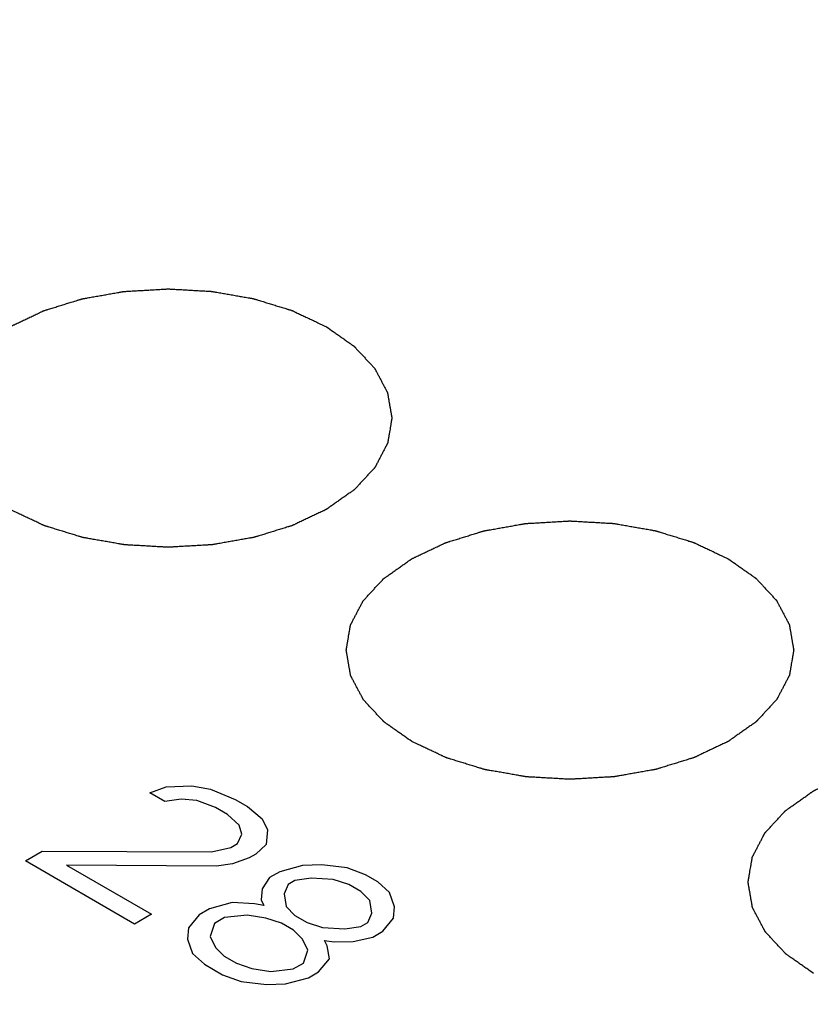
# Model space of a CAD drawing. Header units: millimetres. Extents: x 0 to 594, y 0 to 420.
# Tile 32 of 46: x 471.29 to 474.82, y 375.13 to 379.53. Entities that reach past the tile are written whole.
import ezdxf

# ---------------------------------------------------------------- set-up
doc = ezdxf.new("R2010")
doc.units = ezdxf.units.MM
doc.header["$LTSCALE"] = 32.67
doc.layers.get('0').update_dxf_attribs({"linetype": 'CONTINUOUS'})

msp = doc.modelspace()

# ---------------------------------------------------------------- linework, layer by layer
at = {"color": 40, "linetype": 'Continuous'}
for p, q in [((471.8668, 376.0787), (471.9405, 376.1056)), ((471.9405, 376.1056), (472.0549, 376.109)), ((472.0549, 376.109), (472.1392, 376.0951)), ((472.1392, 376.0951), (472.2492, 376.049)), ((471.9346, 376.0395), (471.8668, 376.0787)), ((472.0068, 376.0499), (471.9346, 376.0395)), ((472.0776, 376.0438), (472.0068, 376.0499)), ((472.2492, 376.049), (472.3034, 376.0177)), ((472.1604, 376.0134), (472.0776, 376.0438)), ((472.2146, 375.9821), (472.1604, 376.0134)), ((472.3034, 376.0177), (472.3696, 375.9621)), ((472.2673, 375.9343), (472.2146, 375.9821)), ((472.3696, 375.9621), (472.3938, 375.9134)), ((472.2779, 375.8935), (472.2673, 375.9343)), ((472.3938, 375.9134), (472.3878, 375.8474)), ((472.2598, 375.8517), (472.2779, 375.8935)), ((472.1425, 375.8153), (472.2298, 375.8344)), ((472.2298, 375.8344), (472.2598, 375.8517)), ((472.3878, 375.8474), (472.3412, 375.8048)), ((471.3116, 375.7738), (471.3869, 375.8172)), ((471.3869, 375.8172), (472.1425, 375.8153)), ((472.3111, 375.7874), (472.2373, 375.7605)), ((472.3412, 375.8048), (472.3111, 375.7874)), ((471.7996, 375.4921), (471.3116, 375.7738)), ((471.4953, 375.7546), (471.8748, 375.5355)), ((472.1651, 375.7501), (471.4953, 375.7546)), ((472.2373, 375.7605), (472.1651, 375.7501)), ((472.5504, 375.7535), (472.4481, 375.7257)), ((472.6362, 375.7561), (472.5504, 375.7535)), ((472.7491, 375.743), (472.6362, 375.7561)), ((472.8319, 375.7126), (472.7491, 375.743)), ((472.403, 375.6996), (472.3699, 375.6492)), ((472.4481, 375.7257), (472.403, 375.6996)), ((472.5881, 375.697), (472.5159, 375.6866)), ((472.6874, 375.6917), (472.5881, 375.697)), ((472.8861, 375.6813), (472.8319, 375.7126)), ((472.4858, 375.6692), (472.4677, 375.6275)), ((472.5159, 375.6866), (472.4858, 375.6692)), ((472.7567, 375.6691), (472.6874, 375.6917)), ((472.8109, 375.6378), (472.7567, 375.6691)), ((472.9389, 375.6334), (472.8861, 375.6813)), ((472.3699, 375.6492), (472.3654, 375.5997)), ((472.4677, 375.6275), (472.4768, 375.5701)), ((472.8501, 375.5978), (472.8109, 375.6378)), ((472.9615, 375.5683), (472.9389, 375.6334)), ((472.236, 375.5876), (472.1337, 375.5598)), ((472.3353, 375.5823), (472.236, 375.5876)), ((472.3775, 375.5754), (472.3353, 375.5823)), ((472.3654, 375.5997), (472.3775, 375.5754)), ((472.4768, 375.5701), (472.516, 375.5301)), ((472.8592, 375.5405), (472.8501, 375.5978)), ((472.957, 375.5187), (472.9615, 375.5683)), ((471.8748, 375.5355), (471.7996, 375.4921)), ((472.0885, 375.5337), (472.0404, 375.4747)), ((472.1337, 375.5598), (472.0885, 375.5337)), ((472.2014, 375.5207), (472.1563, 375.4946)), ((472.3023, 375.5319), (472.2014, 375.5207)), ((472.3866, 375.518), (472.3023, 375.5319)), ((472.4558, 375.4954), (472.3866, 375.518)), ((472.516, 375.5301), (472.5702, 375.4989)), ((472.8411, 375.4988), (472.8592, 375.5405)), ((472.9089, 375.4597), (472.957, 375.5187)), ((472.0404, 375.4747), (472.0359, 375.4251)), ((472.1563, 375.4946), (472.1368, 375.4364)), ((472.51, 375.4641), (472.4558, 375.4954)), ((472.5702, 375.4989), (472.6395, 375.4762)), ((472.6395, 375.4762), (472.7388, 375.471)), ((472.7388, 375.471), (472.811, 375.4814)), ((472.811, 375.4814), (472.8411, 375.4988)), ((472.1368, 375.4364), (472.1609, 375.3877)), ((472.5492, 375.4241), (472.51, 375.4641)), ((472.7765, 375.4145), (472.8638, 375.4336)), ((472.8638, 375.4336), (472.9089, 375.4597)), ((472.0359, 375.4251), (472.0586, 375.3599)), ((472.1609, 375.3877), (472.2, 375.3477)), ((472.5733, 375.3755), (472.5492, 375.4241)), ((472.6606, 375.3945), (472.6485, 375.4189)), ((472.6485, 375.4189), (472.6907, 375.4119)), ((472.6697, 375.3372), (472.6606, 375.3945)), ((472.6907, 375.4119), (472.7765, 375.4145)), ((472.0586, 375.3599), (472.1113, 375.3121)), ((472.2, 375.3477), (472.2543, 375.3164)), ((472.5538, 375.3172), (472.5733, 375.3755)), ((472.1113, 375.3121), (472.1926, 375.2652)), ((472.2543, 375.3164), (472.3235, 375.2938)), ((472.5087, 375.2912), (472.5538, 375.3172)), ((472.6216, 375.2781), (472.6697, 375.3372)), ((472.1926, 375.2652), (472.2754, 375.2348)), ((472.3235, 375.2938), (472.4078, 375.2799)), ((472.4078, 375.2799), (472.5087, 375.2912)), ((472.5764, 375.2521), (472.6216, 375.2781)), ((472.2754, 375.2348), (472.3883, 375.2217)), ((472.3883, 375.2217), (472.4741, 375.2243)), ((472.4741, 375.2243), (472.5764, 375.2521))]:
    msp.add_line(p, q, dxfattribs=at)
at = {"color": 7, "linetype": 'Continuous'}
for centre, radius, start, end in [((301.7476, 26.2451), 395.7174, 62.370452, 64.503982), ((301.5235, 26.0418), 395.7982, 62.362549, 64.503734), ((301.7086, 26.1786), 395.6158, 62.369756, 64.50397), ((292.0847, 19.4852), 397.8611, 62.354237, 63.619106)]:
    msp.add_arc(centre, radius, start, end, dxfattribs=at)
at = {"color": 40, "linetype": 'Continuous'}
for points in [[(471.2421, 377.3448), (471.2318, 377.3521), (471.2163, 377.363), (471.1957, 377.3775), (471.1802, 377.3884), (471.1673, 377.3974), (471.1569, 377.4047), (471.1492, 377.4101), (471.1415, 377.4156), (471.135, 377.4201), (471.1298, 377.4237), (471.1266, 377.426), (471.124, 377.4278), (471.1221, 377.4292), (471.1205, 377.4303), (471.1194, 377.4311), (471.1187, 377.4316), (471.1182, 377.4319), (471.1179, 377.4323), (471.1174, 377.4328), (471.1165, 377.4337), (471.1153, 377.435), (471.1139, 377.4366), (471.112, 377.4386), (471.1096, 377.4412), (471.1057, 377.4454), (471.1009, 377.4505), (471.0952, 377.4567), (471.0894, 377.4629), (471.0817, 377.4712), (471.0721, 377.4816), (471.0625, 377.4919), (471.0548, 377.5002), (471.0491, 377.5064), (471.0433, 377.5126), (471.0385, 377.5178), (471.0346, 377.5219), (471.0322, 377.5245), (471.0303, 377.5266), (471.0289, 377.5281), (471.0277, 377.5294), (471.0268, 377.5303), (471.0264, 377.5308), (471.026, 377.5312), (471.0258, 377.5316), (471.0255, 377.5322), (471.025, 377.5332), (471.0242, 377.5346), (471.0233, 377.5363), (471.0221, 377.5385), (471.0207, 377.5413), (471.0183, 377.5458), (471.0153, 377.5514), (471.0117, 377.5582), (471.0082, 377.5649), (471.0034, 377.5739), (470.9975, 377.5851), (470.9915, 377.5963), (470.9868, 377.6053), (470.9832, 377.612), (470.9796, 377.6188), (470.9767, 377.6244), (470.9743, 377.6289), (470.9728, 377.6317), (470.9716, 377.6339), (470.9707, 377.6356), (470.97, 377.637), (470.9695, 377.638), (470.9692, 377.6385), (470.9689, 377.639), (470.9689, 377.6394), (470.9688, 377.64), (470.9686, 377.641), (470.9683, 377.6425), (470.968, 377.6443), (470.9676, 377.6467), (470.9671, 377.6497), (470.9663, 377.6544), (470.9652, 377.6604), (470.964, 377.6675), (470.9628, 377.6746), (470.9611, 377.6841), (470.9591, 377.696), (470.957, 377.7079), (470.9554, 377.7174), (470.9541, 377.7246), (470.9529, 377.7317), (470.9519, 377.7376), (470.9511, 377.7424), (470.9505, 377.7454), (470.9501, 377.7477), (470.9498, 377.7495), (470.9496, 377.751), (470.9494, 377.752), (470.9493, 377.7526), (470.9492, 377.7531), (470.9493, 377.7535), (470.9494, 377.7541), (470.9496, 377.7551), (470.9498, 377.7566), (470.9501, 377.7583), (470.9505, 377.7607), (470.951, 377.7636), (470.9518, 377.7683), (470.9528, 377.7741), (470.954, 377.7811), (470.9552, 377.7881), (470.9567, 377.7975), (470.9587, 377.8092), (470.9607, 377.8208), (470.9623, 377.8302), (470.9635, 377.8372), (470.9647, 377.8442), (470.9657, 377.85), (470.9665, 377.8547), (470.967, 377.8576), (470.9674, 377.86), (470.9677, 377.8617), (470.9679, 377.8632), (470.9681, 377.8642), (470.9682, 377.8648), (470.9682, 377.8652), (470.9685, 377.8656), (470.9688, 377.8662), (470.9693, 377.8672), (470.97, 377.8686), (470.9709, 377.8703), (470.9721, 377.8725), (470.9735, 377.8753), (470.9759, 377.8798), (470.9788, 377.8854), (470.9824, 377.8922), (470.9859, 377.8989), (470.9906, 377.9079), (470.9965, 377.9192), (471.0023, 377.9304), (471.007, 377.9394), (471.0106, 377.9461), (471.0141, 377.9529), (471.017, 377.9585), (471.0194, 377.963), (471.0208, 377.9658), (471.022, 377.968), (471.0229, 377.9697), (471.0236, 377.9711), (471.0241, 377.9721), (471.0245, 377.9727), (471.0246, 377.9731), (471.025, 377.9735), (471.0255, 377.974), (471.0263, 377.9749), (471.0275, 377.9762), (471.029, 377.9778), (471.0309, 377.9798), (471.0333, 377.9824), (471.0371, 377.9866), (471.0418, 377.9917), (471.0476, 377.998), (471.0533, 378.0042), (471.0609, 378.0125), (471.0705, 378.0228), (471.08, 378.0332), (471.0877, 378.0415), (471.0934, 378.0477), (471.0991, 378.0539), (471.1039, 378.0591), (471.1077, 378.0633), (471.1101, 378.0658), (471.112, 378.0679), (471.1134, 378.0695), (471.1146, 378.0708), (471.1154, 378.0717), (471.1159, 378.0722), (471.1162, 378.0726), (471.1168, 378.0729), (471.1174, 378.0734), (471.1186, 378.0742), (471.1202, 378.0754), (471.1222, 378.0767), (471.1248, 378.0786), (471.1281, 378.0809), (471.1333, 378.0846), (471.1399, 378.0892), (471.1477, 378.0948), (471.1556, 378.1003), (471.1661, 378.1077), (471.1792, 378.117), (471.1923, 378.1262), (471.2028, 378.1336), (471.2106, 378.1391), (471.2185, 378.1447), (471.2251, 378.1493), (471.2303, 378.153), (471.2336, 378.1553), (471.2362, 378.1572), (471.2382, 378.1586), (471.2398, 378.1597), (471.2411, 378.1606), (471.242, 378.1614), (471.2433, 378.1619), (471.2448, 378.1626), (471.2468, 378.1636), (471.2492, 378.1647), (471.2523, 378.1662), (471.2562, 378.168), (471.2625, 378.171), (471.2704, 378.1747), (471.2798, 378.1792), (471.2892, 378.1837), (471.3018, 378.1896), (471.3175, 378.1971), (471.3364, 378.206), (471.3521, 378.2135), (471.3646, 378.2194), (471.3725, 378.2232), (471.3788, 378.2261), (471.3835, 378.2284), (471.3874, 378.2302), (471.3902, 378.2315), (471.3917, 378.2323), (471.3929, 378.2329), (471.3943, 378.2333), (471.396, 378.2338), (471.3992, 378.2348), (471.4037, 378.2362), (471.409, 378.2378), (471.4162, 378.2401), (471.4252, 378.2428), (471.4395, 378.2473), (471.4574, 378.2528), (471.4789, 378.2595), (471.5004, 378.2661), (471.5183, 378.2717), (471.5327, 378.2761), (471.5416, 378.2789), (471.5488, 378.2811), (471.5542, 378.2828), (471.5586, 378.2841), (471.5618, 378.2851), (471.5636, 378.2857), (471.5649, 378.2861), (471.5664, 378.2863), (471.5683, 378.2867), (471.5717, 378.2873), (471.5766, 378.2882), (471.5824, 378.2892), (471.5902, 378.2906), (471.5999, 378.2923), (471.6155, 378.295), (471.6349, 378.2984), (471.6582, 378.3026), (471.6816, 378.3067), (471.701, 378.3101), (471.7166, 378.3129), (471.7263, 378.3146), (471.7341, 378.3159), (471.7399, 378.317), (471.7447, 378.3178), (471.7481, 378.3184), (471.7501, 378.3188), (471.7515, 378.3191), (471.7531, 378.3191), (471.7551, 378.3193), (471.7588, 378.3194), (471.7639, 378.3198), (471.7701, 378.3201), (471.7783, 378.3206), (471.7886, 378.3212), (471.8051, 378.3221), (471.8257, 378.3233), (471.8504, 378.3247), (471.8751, 378.3262), (471.8957, 378.3273), (471.9121, 378.3283), (471.9224, 378.3289), (471.9307, 378.3294), (471.9369, 378.3297), (471.942, 378.33), (471.9456, 378.3302), (471.9477, 378.3303), (471.9492, 378.3305), (471.9507, 378.3303), (471.9527, 378.3302), (471.9563, 378.33), (471.9613, 378.3297), (471.9674, 378.3294), (471.9755, 378.3289), (471.9856, 378.3284), (472.0018, 378.3275), (472.022, 378.3263), (472.0463, 378.3249), (472.0706, 378.3236), (472.0908, 378.3224), (472.107, 378.3215), (472.1171, 378.3209), (472.1252, 378.3205), (472.1313, 378.3201), (472.1364, 378.3198), (472.1399, 378.3196), (472.1419, 378.3195), (472.1435, 378.3195), (472.1449, 378.3192), (472.1468, 378.3188), (472.1502, 378.3182), (472.1551, 378.3174), (472.161, 378.3164), (472.1687, 378.315), (472.1785, 378.3133), (472.194, 378.3106), (472.2135, 378.3072), (472.2369, 378.3032), (472.2602, 378.2991), (472.2797, 378.2957), (472.2952, 378.293), (472.305, 378.2913), (472.3128, 378.2899), (472.3186, 378.2889), (472.3235, 378.288), (472.3269, 378.2875), (472.3288, 378.2871), (472.3303, 378.2869), (472.3316, 378.2864), (472.3334, 378.2859), (472.3366, 378.2849), (472.341, 378.2836), (472.3464, 378.2819), (472.3536, 378.2797), (472.3626, 378.2769), (472.3769, 378.2725), (472.3949, 378.267), (472.4164, 378.2604), (472.438, 378.2538), (472.4559, 378.2483), (472.4703, 378.2439), (472.4793, 378.2411), (472.4864, 378.2389), (472.4918, 378.2373), (472.4963, 378.2359), (472.4995, 378.2349), (472.5012, 378.2344), (472.5026, 378.234), (472.5038, 378.2334), (472.5054, 378.2327), (472.5082, 378.2313), (472.5122, 378.2294), (472.517, 378.2272), (472.5234, 378.2241), (472.5314, 378.2203), (472.5442, 378.2143), (472.5602, 378.2067), (472.5795, 378.1976), (472.5987, 378.1886), (472.6243, 378.1765), (472.6435, 378.1674), (472.6563, 378.1613)], [(472.6563, 378.1613), (472.6666, 378.1541), (472.6821, 378.1432), (472.7028, 378.1287), (472.7183, 378.1178), (472.7312, 378.1087), (472.7415, 378.1015), (472.7492, 378.096), (472.757, 378.0906), (472.7634, 378.0861), (472.7686, 378.0824), (472.7718, 378.0802), (472.7744, 378.0783), (472.7763, 378.077), (472.7779, 378.0758), (472.7791, 378.0751), (472.7797, 378.0746), (472.7802, 378.0743), (472.7805, 378.0739), (472.781, 378.0734), (472.7819, 378.0724), (472.7831, 378.0712), (472.7845, 378.0696), (472.7864, 378.0675), (472.7888, 378.065), (472.7927, 378.0608), (472.7975, 378.0556), (472.8032, 378.0494), (472.809, 378.0432), (472.8167, 378.035), (472.8263, 378.0246), (472.8359, 378.0143), (472.8436, 378.006), (472.8494, 377.9998), (472.8551, 377.9936), (472.8599, 377.9884), (472.8638, 377.9843), (472.8662, 377.9817), (472.8681, 377.9796), (472.8695, 377.9781), (472.8707, 377.9768), (472.8716, 377.9759), (472.872, 377.9753), (472.8725, 377.975), (472.8726, 377.9745), (472.8729, 377.974), (472.8735, 377.973), (472.8742, 377.9716), (472.8751, 377.9699), (472.8763, 377.9677), (472.8778, 377.9649), (472.8801, 377.9604), (472.8831, 377.9548), (472.8867, 377.948), (472.8902, 377.9413), (472.895, 377.9323), (472.9009, 377.9211), (472.9069, 377.9099), (472.9116, 377.9009), (472.9152, 377.8941), (472.9188, 377.8874), (472.9218, 377.8818), (472.9241, 377.8773), (472.9256, 377.8745), (472.9268, 377.8723), (472.9277, 377.8706), (472.9284, 377.8692), (472.929, 377.8682), (472.9292, 377.8676), (472.9295, 377.8672), (472.9295, 377.8668), (472.9297, 377.8662), (472.9298, 377.8651), (472.9301, 377.8636), (472.9304, 377.8619), (472.9308, 377.8595), (472.9313, 377.8565), (472.9322, 377.8518), (472.9332, 377.8458), (472.9344, 377.8387), (472.9356, 377.8315), (472.9373, 377.822), (472.9393, 377.8101), (472.9414, 377.7983), (472.943, 377.7888), (472.9443, 377.7816), (472.9455, 377.7745), (472.9465, 377.7685), (472.9474, 377.7638), (472.9479, 377.7608), (472.9483, 377.7584), (472.9486, 377.7567), (472.9488, 377.7552), (472.949, 377.7541), (472.9491, 377.7535), (472.9493, 377.7531), (472.9491, 377.7527), (472.949, 377.7521), (472.9489, 377.751), (472.9486, 377.7496), (472.9483, 377.7478), (472.9479, 377.7455), (472.9474, 377.7426), (472.9466, 377.7379), (472.9456, 377.7321), (472.9444, 377.7251), (472.9433, 377.718), (472.9417, 377.7087), (472.9397, 377.697), (472.9377, 377.6853), (472.9361, 377.676), (472.9349, 377.669), (472.9337, 377.662), (472.9327, 377.6561), (472.932, 377.6515), (472.9315, 377.6485), (472.9311, 377.6462), (472.9308, 377.6445), (472.9305, 377.643), (472.9303, 377.642), (472.9302, 377.6414), (472.9302, 377.6409), (472.9299, 377.6405), (472.9297, 377.64), (472.9291, 377.639), (472.9284, 377.6376), (472.9275, 377.6359), (472.9263, 377.6336), (472.9249, 377.6308), (472.9225, 377.6263), (472.9196, 377.6207), (472.9161, 377.614), (472.9125, 377.6072), (472.9078, 377.5983), (472.902, 377.587), (472.8961, 377.5758), (472.8914, 377.5668), (472.8879, 377.56), (472.8843, 377.5533), (472.8814, 377.5477), (472.879, 377.5432), (472.8776, 377.5404), (472.8764, 377.5381), (472.8755, 377.5365), (472.8748, 377.535), (472.8743, 377.5341), (472.874, 377.5335), (472.8738, 377.5331), (472.8734, 377.5327), (472.8729, 377.5322), (472.8721, 377.5313), (472.8709, 377.53), (472.8695, 377.5284), (472.8676, 377.5263), (472.8652, 377.5238), (472.8613, 377.5196), (472.8566, 377.5144), (472.8509, 377.5082), (472.8451, 377.502), (472.8375, 377.4937), (472.8279, 377.4833), (472.8184, 377.473), (472.8108, 377.4647), (472.805, 377.4585), (472.7993, 377.4522), (472.7945, 377.4471), (472.7907, 377.4429), (472.7883, 377.4403), (472.7864, 377.4383), (472.785, 377.4367), (472.7838, 377.4354), (472.783, 377.4345), (472.7825, 377.434), (472.7822, 377.4336), (472.7816, 377.4332), (472.781, 377.4328), (472.7798, 377.432), (472.7782, 377.4308), (472.7762, 377.4294), (472.7736, 377.4276), (472.7703, 377.4253), (472.7651, 377.4216), (472.7585, 377.417), (472.7507, 377.4114), (472.7428, 377.4059), (472.7323, 377.3985), (472.7192, 377.3892), (472.7061, 377.38), (472.6956, 377.3726), (472.6878, 377.367), (472.6799, 377.3615), (472.6734, 377.3569), (472.6681, 377.3532), (472.6648, 377.3509), (472.6622, 377.349), (472.6602, 377.3476), (472.6586, 377.3465), (472.6573, 377.3455), (472.6564, 377.3448), (472.6551, 377.3443), (472.6536, 377.3435), (472.6516, 377.3426), (472.6493, 377.3415), (472.6461, 377.34), (472.6422, 377.3381), (472.6359, 377.3352), (472.628, 377.3314), (472.6186, 377.327), (472.6092, 377.3225), (472.5966, 377.3165), (472.5809, 377.3091), (472.5621, 377.3001), (472.5464, 377.2927), (472.5338, 377.2867), (472.5259, 377.283), (472.5196, 377.28), (472.5149, 377.2778), (472.511, 377.2759), (472.5083, 377.2746), (472.5067, 377.2739), (472.5056, 377.2733), (472.5042, 377.2729), (472.5024, 377.2723), (472.4992, 377.2714), (472.4948, 377.27), (472.4894, 377.2683), (472.4822, 377.2661), (472.4733, 377.2633), (472.4589, 377.2589), (472.441, 377.2534), (472.4195, 377.2467), (472.398, 377.24), (472.3801, 377.2345), (472.3658, 377.2301), (472.3568, 377.2273), (472.3496, 377.2251), (472.3443, 377.2234), (472.3398, 377.222), (472.3366, 377.221), (472.3348, 377.2205), (472.3335, 377.22), (472.332, 377.2198), (472.3301, 377.2195), (472.3267, 377.2189), (472.3218, 377.218), (472.316, 377.217), (472.3082, 377.2156), (472.2985, 377.2139), (472.283, 377.2112), (472.2635, 377.2077), (472.2402, 377.2036), (472.2169, 377.1995), (472.1974, 377.1961), (472.1819, 377.1933), (472.1721, 377.1916), (472.1644, 377.1902), (472.1585, 377.1892), (472.1537, 377.1883), (472.1503, 377.1877), (472.1483, 377.1874), (472.1469, 377.1871), (472.1453, 377.1871), (472.1433, 377.1869), (472.1397, 377.1867), (472.1345, 377.1864), (472.1283, 377.1861), (472.1201, 377.1856), (472.1098, 377.185), (472.0933, 377.1841), (472.0727, 377.1829), (472.048, 377.1814), (472.0233, 377.18), (472.0027, 377.1788), (471.9863, 377.1779), (471.976, 377.1773), (471.9677, 377.1768), (471.9616, 377.1765), (471.9564, 377.1762), (471.9528, 377.1759), (471.9508, 377.1758), (471.9492, 377.1757), (471.9477, 377.1758), (471.9457, 377.1759), (471.9421, 377.1762), (471.9371, 377.1764), (471.931, 377.1768), (471.9229, 377.1772), (471.9128, 377.1778), (471.8966, 377.1787), (471.8764, 377.1799), (471.8521, 377.1812), (471.8278, 377.1826), (471.8076, 377.1838), (471.7914, 377.1847), (471.7813, 377.1853), (471.7732, 377.1857), (471.7671, 377.1861), (471.7621, 377.1863), (471.7585, 377.1865), (471.7565, 377.1867), (471.755, 377.1867), (471.7535, 377.187), (471.7516, 377.1873), (471.7482, 377.1879), (471.7433, 377.1888), (471.7375, 377.1898), (471.7297, 377.1911), (471.7199, 377.1928), (471.7044, 377.1956), (471.6849, 377.199), (471.6616, 377.203), (471.6382, 377.2071), (471.6187, 377.2105), (471.6032, 377.2132), (471.5934, 377.2149), (471.5857, 377.2163), (471.5798, 377.2173), (471.575, 377.2181), (471.5715, 377.2187), (471.5696, 377.2191), (471.5681, 377.2193), (471.5668, 377.2197), (471.565, 377.2203), (471.5619, 377.2212), (471.5574, 377.2226), (471.552, 377.2243), (471.5448, 377.2265), (471.5358, 377.2292), (471.5215, 377.2336), (471.5035, 377.2391), (471.482, 377.2458), (471.4604, 377.2524), (471.4425, 377.2579), (471.4281, 377.2623), (471.4192, 377.265), (471.412, 377.2672), (471.4066, 377.2689), (471.4021, 377.2703), (471.399, 377.2712), (471.3972, 377.2718), (471.3958, 377.2722), (471.3946, 377.2728), (471.393, 377.2735), (471.3902, 377.2749), (471.3862, 377.2767), (471.3814, 377.279), (471.375, 377.282), (471.367, 377.2858), (471.3542, 377.2919), (471.3382, 377.2994), (471.319, 377.3085), (471.2997, 377.3176), (471.2741, 377.3297), (471.2549, 377.3388), (471.2421, 377.3448)], [(473.0382, 376.3079), (473.0278, 376.3152), (473.0124, 376.3261), (472.9917, 376.3406), (472.9762, 376.3514), (472.9633, 376.3605), (472.953, 376.3678), (472.9453, 376.3732), (472.9375, 376.3787), (472.9311, 376.3832), (472.9259, 376.3868), (472.9227, 376.3891), (472.9201, 376.3909), (472.9182, 376.3923), (472.9165, 376.3934), (472.9154, 376.3942), (472.9148, 376.3946), (472.9143, 376.395), (472.9139, 376.3954), (472.9134, 376.3959), (472.9126, 376.3968), (472.9114, 376.3981), (472.91, 376.3996), (472.908, 376.4017), (472.9056, 376.4043), (472.9018, 376.4084), (472.897, 376.4136), (472.8912, 376.4198), (472.8855, 376.426), (472.8778, 376.4343), (472.8682, 376.4446), (472.8586, 376.455), (472.8509, 376.4633), (472.8451, 376.4695), (472.8394, 376.4757), (472.8345, 376.4808), (472.8307, 376.485), (472.8283, 376.4876), (472.8264, 376.4896), (472.8249, 376.4912), (472.8237, 376.4925), (472.8229, 376.4934), (472.8224, 376.4939), (472.822, 376.4943), (472.8218, 376.4947), (472.8215, 376.4953), (472.821, 376.4962), (472.8203, 376.4976), (472.8194, 376.4993), (472.8182, 376.5016), (472.8167, 376.5044), (472.8143, 376.5089), (472.8114, 376.5145), (472.8078, 376.5212), (472.8042, 376.528), (472.7995, 376.5369), (472.7935, 376.5482), (472.7876, 376.5594), (472.7828, 376.5684), (472.7793, 376.5751), (472.7757, 376.5818), (472.7727, 376.5874), (472.7703, 376.5919), (472.7689, 376.5947), (472.7677, 376.597), (472.7668, 376.5987), (472.766, 376.6001), (472.7655, 376.6011), (472.7652, 376.6016), (472.765, 376.602), (472.7649, 376.6025), (472.7648, 376.6031), (472.7646, 376.6041), (472.7644, 376.6056), (472.7641, 376.6074), (472.7637, 376.6098), (472.7631, 376.6127), (472.7623, 376.6175), (472.7613, 376.6234), (472.7601, 376.6306), (472.7588, 376.6377), (472.7572, 376.6472), (472.7551, 376.6591), (472.7531, 376.671), (472.7514, 376.6805), (472.7502, 376.6876), (472.749, 376.6948), (472.7479, 376.7007), (472.7471, 376.7055), (472.7466, 376.7084), (472.7462, 376.7108), (472.7459, 376.7126), (472.7456, 376.7141), (472.7454, 376.7151), (472.7454, 376.7157), (472.7452, 376.7162), (472.7454, 376.7166), (472.7454, 376.7172), (472.7456, 376.7182), (472.7459, 376.7197), (472.7462, 376.7214), (472.7466, 376.7237), (472.7471, 376.7267), (472.7478, 376.7313), (472.7488, 376.7372), (472.75, 376.7442), (472.7512, 376.7512), (472.7528, 376.7605), (472.7548, 376.7722), (472.7568, 376.7839), (472.7584, 376.7932), (472.7596, 376.8003), (472.7607, 376.8073), (472.7617, 376.8131), (472.7625, 376.8178), (472.763, 376.8207), (472.7634, 376.823), (472.7637, 376.8248), (472.764, 376.8262), (472.7641, 376.8273), (472.7642, 376.8279), (472.7643, 376.8283), (472.7645, 376.8287), (472.7648, 376.8293), (472.7653, 376.8303), (472.7661, 376.8317), (472.767, 376.8333), (472.7681, 376.8356), (472.7696, 376.8384), (472.772, 376.8429), (472.7749, 376.8485), (472.7784, 376.8553), (472.7819, 376.862), (472.7866, 376.871), (472.7925, 376.8822), (472.7984, 376.8935), (472.8031, 376.9025), (472.8066, 376.9092), (472.8101, 376.9159), (472.8131, 376.9216), (472.8154, 376.926), (472.8169, 376.9289), (472.8181, 376.9311), (472.819, 376.9328), (472.8197, 376.9342), (472.8202, 376.9352), (472.8205, 376.9357), (472.8207, 376.9362), (472.8211, 376.9365), (472.8215, 376.9371), (472.8224, 376.938), (472.8236, 376.9393), (472.825, 376.9408), (472.8269, 376.9429), (472.8293, 376.9455), (472.8331, 376.9496), (472.8379, 376.9548), (472.8436, 376.961), (472.8494, 376.9673), (472.857, 376.9755), (472.8665, 376.9859), (472.8761, 376.9963), (472.8837, 377.0046), (472.8894, 377.0108), (472.8952, 377.017), (472.8999, 377.0222), (472.9038, 377.0263), (472.9061, 377.0289), (472.9081, 377.031), (472.9095, 377.0325), (472.9107, 377.0338), (472.9115, 377.0347), (472.912, 377.0353), (472.9123, 377.0357), (472.9128, 377.036), (472.9135, 377.0365), (472.9146, 377.0373), (472.9163, 377.0384), (472.9182, 377.0398), (472.9209, 377.0417), (472.9241, 377.044), (472.9294, 377.0477), (472.9359, 377.0523), (472.9438, 377.0578), (472.9517, 377.0634), (472.9621, 377.0708), (472.9753, 377.08), (472.9884, 377.0893), (472.9988, 377.0967), (473.0067, 377.1022), (473.0146, 377.1078), (473.0211, 377.1124), (473.0264, 377.1161), (473.0296, 377.1184), (473.0323, 377.1202), (473.0342, 377.1216), (473.0359, 377.1228), (473.0372, 377.1237), (473.0381, 377.1244), (473.0394, 377.1249), (473.0409, 377.1257), (473.0429, 377.1266), (473.0452, 377.1277), (473.0484, 377.1292), (473.0523, 377.1311), (473.0586, 377.1341), (473.0664, 377.1378), (473.0759, 377.1423), (473.0853, 377.1467), (473.0979, 377.1527), (473.1136, 377.1602), (473.1324, 377.1691), (473.1481, 377.1765), (473.1607, 377.1825), (473.1685, 377.1862), (473.1748, 377.1892), (473.1795, 377.1914), (473.1835, 377.1933), (473.1862, 377.1946), (473.1878, 377.1953), (473.1889, 377.196), (473.1903, 377.1963), (473.1921, 377.1969), (473.1952, 377.1979), (473.1997, 377.1992), (473.2051, 377.2009), (473.2123, 377.2031), (473.2212, 377.2059), (473.2356, 377.2103), (473.2535, 377.2159), (473.275, 377.2225), (473.2965, 377.2292), (473.3144, 377.2347), (473.3287, 377.2392), (473.3377, 377.242), (473.3448, 377.2442), (473.3502, 377.2458), (473.3547, 377.2472), (473.3578, 377.2482), (473.3596, 377.2487), (473.3609, 377.2492), (473.3624, 377.2494), (473.3644, 377.2498), (473.3678, 377.2504), (473.3726, 377.2512), (473.3785, 377.2523), (473.3862, 377.2536), (473.396, 377.2553), (473.4115, 377.2581), (473.431, 377.2615), (473.4543, 377.2656), (473.4776, 377.2698), (473.4971, 377.2732), (473.5126, 377.2759), (473.5223, 377.2776), (473.5301, 377.279), (473.5359, 377.28), (473.5408, 377.2809), (473.5442, 377.2815), (473.5462, 377.2818), (473.5476, 377.2822), (473.5492, 377.2822), (473.5512, 377.2823), (473.5548, 377.2825), (473.56, 377.2828), (473.5661, 377.2832), (473.5744, 377.2836), (473.5847, 377.2842), (473.6011, 377.2852), (473.6217, 377.2864), (473.6464, 377.2878), (473.6711, 377.2892), (473.6917, 377.2904), (473.7082, 377.2914), (473.7185, 377.292), (473.7267, 377.2924), (473.7329, 377.2928), (473.7381, 377.2931), (473.7417, 377.2933), (473.7437, 377.2934), (473.7453, 377.2935), (473.7468, 377.2934), (473.7488, 377.2933), (473.7523, 377.2931), (473.7574, 377.2928), (473.7635, 377.2925), (473.7716, 377.292), (473.7817, 377.2914), (473.7979, 377.2905), (473.8181, 377.2894), (473.8424, 377.288), (473.8667, 377.2866), (473.8869, 377.2855), (473.9031, 377.2846), (473.9132, 377.284), (473.9213, 377.2835), (473.9274, 377.2832), (473.9324, 377.2829), (473.936, 377.2827), (473.938, 377.2826), (473.9395, 377.2826), (473.941, 377.2822), (473.9429, 377.2819), (473.9463, 377.2813), (473.9512, 377.2805), (473.957, 377.2794), (473.9648, 377.2781), (473.9745, 377.2764), (473.9901, 377.2737), (474.0096, 377.2703), (474.0329, 377.2662), (474.0563, 377.2621), (474.0757, 377.2588), (474.0913, 377.256), (474.101, 377.2543), (474.1088, 377.253), (474.1147, 377.252), (474.1195, 377.2511), (474.1229, 377.2505), (474.1249, 377.2502), (474.1264, 377.25), (474.1277, 377.2495), (474.1295, 377.249), (474.1326, 377.248), (474.1371, 377.2466), (474.1425, 377.245), (474.1497, 377.2428), (474.1586, 377.24), (474.173, 377.2356), (474.191, 377.2301), (474.2125, 377.2235), (474.234, 377.2169), (474.252, 377.2114), (474.2663, 377.207), (474.2753, 377.2042), (474.2825, 377.202), (474.2879, 377.2003), (474.2924, 377.199), (474.2955, 377.198), (474.2973, 377.1974), (474.2987, 377.1971), (474.2998, 377.1965), (474.3015, 377.1957), (474.3043, 377.1944), (474.3083, 377.1925), (474.3131, 377.1902), (474.3195, 377.1872), (474.3275, 377.1834), (474.3403, 377.1774), (474.3563, 377.1698), (474.3755, 377.1607), (474.3947, 377.1516), (474.4203, 377.1395), (474.4396, 377.1305), (474.4524, 377.1244)], [(474.4524, 377.1244), (474.4627, 377.1171), (474.4782, 377.1063), (474.4988, 377.0917), (474.5143, 377.0809), (474.5272, 377.0718), (474.5375, 377.0645), (474.5453, 377.0591), (474.553, 377.0537), (474.5595, 377.0491), (474.5646, 377.0455), (474.5679, 377.0432), (474.5704, 377.0414), (474.5724, 377.0401), (474.574, 377.0389), (474.5751, 377.0381), (474.5758, 377.0377), (474.5763, 377.0373), (474.5766, 377.0369), (474.5771, 377.0364), (474.5779, 377.0355), (474.5791, 377.0342), (474.5806, 377.0327), (474.5825, 377.0306), (474.5849, 377.028), (474.5887, 377.0239), (474.5935, 377.0187), (474.5993, 377.0125), (474.6051, 377.0063), (474.6128, 376.998), (474.6224, 376.9877), (474.632, 376.9773), (474.6397, 376.9691), (474.6454, 376.9629), (474.6512, 376.9566), (474.656, 376.9515), (474.6598, 376.9473), (474.6622, 376.9448), (474.6642, 376.9427), (474.6656, 376.9411), (474.6668, 376.9398), (474.6676, 376.9389), (474.6681, 376.9384), (474.6685, 376.938), (474.6687, 376.9376), (474.669, 376.937), (474.6695, 376.9361), (474.6703, 376.9347), (474.6712, 376.933), (474.6723, 376.9307), (474.6738, 376.9279), (474.6762, 376.9234), (474.6792, 376.9178), (474.6827, 376.9111), (474.6863, 376.9044), (474.6911, 376.8954), (474.697, 376.8842), (474.703, 376.8729), (474.7077, 376.8639), (474.7113, 376.8572), (474.7148, 376.8505), (474.7178, 376.8449), (474.7202, 376.8404), (474.7217, 376.8376), (474.7229, 376.8353), (474.7238, 376.8336), (474.7245, 376.8322), (474.725, 376.8313), (474.7253, 376.8307), (474.7256, 376.8303), (474.7256, 376.8298), (474.7257, 376.8292), (474.7259, 376.8282), (474.7262, 376.8267), (474.7265, 376.8249), (474.7269, 376.8225), (474.7274, 376.8196), (474.7282, 376.8148), (474.7292, 376.8089), (474.7305, 376.8017), (474.7317, 376.7946), (474.7333, 376.7851), (474.7354, 376.7732), (474.7375, 376.7613), (474.7391, 376.7518), (474.7403, 376.7447), (474.7416, 376.7376), (474.7426, 376.7316), (474.7434, 376.7269), (474.7439, 376.7239), (474.7443, 376.7215), (474.7447, 376.7197), (474.7449, 376.7182), (474.7451, 376.7172), (474.7452, 376.7166), (474.7453, 376.7162), (474.7452, 376.7157), (474.7451, 376.7151), (474.7449, 376.7141), (474.7447, 376.7127), (474.7444, 376.7109), (474.744, 376.7086), (474.7435, 376.7056), (474.7427, 376.701), (474.7417, 376.6951), (474.7405, 376.6881), (474.7393, 376.6811), (474.7377, 376.6718), (474.7357, 376.6601), (474.7338, 376.6484), (474.7322, 376.6391), (474.731, 376.6321), (474.7298, 376.625), (474.7288, 376.6192), (474.728, 376.6145), (474.7275, 376.6116), (474.7271, 376.6093), (474.7268, 376.6075), (474.7266, 376.6061), (474.7264, 376.605), (474.7263, 376.6045), (474.7263, 376.604), (474.726, 376.6036), (474.7257, 376.603), (474.7252, 376.6021), (474.7245, 376.6006), (474.7236, 376.599), (474.7224, 376.5967), (474.7209, 376.5939), (474.7186, 376.5894), (474.7156, 376.5838), (474.7121, 376.5771), (474.7086, 376.5703), (474.7039, 376.5613), (474.698, 376.5501), (474.6921, 376.5388), (474.6874, 376.5299), (474.6839, 376.5231), (474.6804, 376.5164), (474.6775, 376.5108), (474.6751, 376.5063), (474.6736, 376.5035), (474.6725, 376.5012), (474.6716, 376.4995), (474.6708, 376.4981), (474.6703, 376.4971), (474.67, 376.4966), (474.6699, 376.4961), (474.6694, 376.4958), (474.669, 376.4952), (474.6681, 376.4943), (474.667, 376.493), (474.6655, 376.4915), (474.6636, 376.4894), (474.6612, 376.4868), (474.6574, 376.4827), (474.6526, 376.4775), (474.6469, 376.4713), (474.6412, 376.4651), (474.6335, 376.4568), (474.624, 376.4464), (474.6145, 376.436), (474.6068, 376.4278), (474.6011, 376.4215), (474.5954, 376.4153), (474.5906, 376.4101), (474.5868, 376.406), (474.5844, 376.4034), (474.5825, 376.4013), (474.5811, 376.3998), (474.5799, 376.3985), (474.579, 376.3976), (474.5785, 376.3971), (474.5782, 376.3966), (474.5777, 376.3963), (474.5771, 376.3959), (474.5759, 376.395), (474.5743, 376.3939), (474.5723, 376.3925), (474.5697, 376.3907), (474.5664, 376.3883), (474.5612, 376.3846), (474.5546, 376.38), (474.5467, 376.3745), (474.5389, 376.3689), (474.5284, 376.3615), (474.5153, 376.3523), (474.5022, 376.343), (474.4917, 376.3356), (474.4838, 376.3301), (474.476, 376.3246), (474.4694, 376.3199), (474.4642, 376.3162), (474.4609, 376.3139), (474.4583, 376.3121), (474.4563, 376.3107), (474.4547, 376.3095), (474.4533, 376.3086), (474.4524, 376.3079), (474.4512, 376.3074), (474.4496, 376.3066), (474.4477, 376.3057), (474.4453, 376.3046), (474.4422, 376.3031), (474.4382, 376.3012), (474.432, 376.2982), (474.4241, 376.2945), (474.4147, 376.29), (474.4052, 376.2856), (474.3927, 376.2796), (474.377, 376.2722), (474.3581, 376.2632), (474.3424, 376.2558), (474.3298, 376.2498), (474.322, 376.2461), (474.3157, 376.2431), (474.311, 376.2409), (474.3071, 376.239), (474.3043, 376.2377), (474.3027, 376.237), (474.3016, 376.2364), (474.3002, 376.236), (474.2984, 376.2354), (474.2953, 376.2345), (474.2908, 376.2331), (474.2854, 376.2314), (474.2783, 376.2292), (474.2693, 376.2264), (474.255, 376.222), (474.2371, 376.2164), (474.2156, 376.2098), (474.1941, 376.2031), (474.1762, 376.1976), (474.1618, 376.1931), (474.1529, 376.1904), (474.1457, 376.1881), (474.1403, 376.1865), (474.1358, 376.1851), (474.1327, 376.1841), (474.1309, 376.1836), (474.1296, 376.1831), (474.1281, 376.1829), (474.1262, 376.1825), (474.1228, 376.182), (474.1179, 376.1811), (474.1121, 376.1801), (474.1043, 376.1787), (474.0946, 376.177), (474.079, 376.1742), (474.0596, 376.1708), (474.0362, 376.1667), (474.0129, 376.1626), (473.9935, 376.1591), (473.9779, 376.1564), (473.9682, 376.1547), (473.9604, 376.1533), (473.9546, 376.1523), (473.9497, 376.1514), (473.9463, 376.1508), (473.9444, 376.1505), (473.943, 376.1502), (473.9414, 376.1501), (473.9393, 376.15), (473.9357, 376.1498), (473.9306, 376.1495), (473.9244, 376.1491), (473.9162, 376.1487), (473.9059, 376.1481), (473.8894, 376.1471), (473.8688, 376.1459), (473.8441, 376.1445), (473.8194, 376.1431), (473.7988, 376.1419), (473.7823, 376.1409), (473.772, 376.1404), (473.7638, 376.1399), (473.7576, 376.1395), (473.7525, 376.1392), (473.7489, 376.139), (473.7468, 376.1389), (473.7453, 376.1388), (473.7438, 376.1389), (473.7417, 376.139), (473.7382, 376.1392), (473.7331, 376.1395), (473.7271, 376.1398), (473.719, 376.1403), (473.7089, 376.1409), (473.6927, 376.1418), (473.6724, 376.1429), (473.6482, 376.1443), (473.6239, 376.1457), (473.6036, 376.1468), (473.5875, 376.1477), (473.5773, 376.1483), (473.5692, 376.1488), (473.5632, 376.1491), (473.5581, 376.1494), (473.5546, 376.1496), (473.5526, 376.1497), (473.551, 376.1498), (473.5496, 376.1501), (473.5476, 376.1504), (473.5442, 376.151), (473.5394, 376.1518), (473.5335, 376.1529), (473.5257, 376.1542), (473.516, 376.1559), (473.5004, 376.1586), (473.481, 376.162), (473.4576, 376.1661), (473.4343, 376.1702), (473.4148, 376.1736), (473.3992, 376.1763), (473.3895, 376.178), (473.3817, 376.1793), (473.3759, 376.1803), (473.371, 376.1812), (473.3676, 376.1818), (473.3657, 376.1821), (473.3642, 376.1823), (473.3629, 376.1828), (473.3611, 376.1833), (473.3579, 376.1843), (473.3534, 376.1857), (473.348, 376.1873), (473.3409, 376.1895), (473.3319, 376.1923), (473.3175, 376.1967), (473.2996, 376.2022), (473.278, 376.2088), (473.2565, 376.2154), (473.2386, 376.2209), (473.2242, 376.2254), (473.2152, 376.2281), (473.208, 376.2303), (473.2026, 376.232), (473.1982, 376.2333), (473.195, 376.2343), (473.1932, 376.2349), (473.1918, 376.2352), (473.1907, 376.2359), (473.1891, 376.2366), (473.1863, 376.2379), (473.1823, 376.2398), (473.1775, 376.2421), (473.1711, 376.2451), (473.1631, 376.2489), (473.1502, 376.2549), (473.1342, 376.2625), (473.115, 376.2716), (473.0958, 376.2807), (473.0702, 376.2928), (473.051, 376.3019), (473.0382, 376.3079)], [(474.8342, 375.271), (474.8239, 375.2782), (474.8084, 375.2891), (474.7878, 375.3036), (474.7723, 375.3145), (474.7594, 375.3236), (474.7491, 375.3308), (474.7413, 375.3363), (474.7336, 375.3417), (474.7271, 375.3463), (474.722, 375.3499), (474.7187, 375.3522), (474.7162, 375.354), (474.7142, 375.3553), (474.7126, 375.3565), (474.7115, 375.3573), (474.7108, 375.3577), (474.7103, 375.358), (474.71, 375.3584), (474.7095, 375.359), (474.7087, 375.3599), (474.7075, 375.3612), (474.706, 375.3627), (474.7041, 375.3648), (474.7017, 375.3674), (474.6979, 375.3715), (474.6931, 375.3767), (474.6873, 375.3829), (474.6815, 375.3891), (474.6738, 375.3974), (474.6642, 375.4077), (474.6546, 375.418), (474.6469, 375.4263), (474.6412, 375.4325), (474.6354, 375.4387), (474.6306, 375.4439), (474.6268, 375.448), (474.6244, 375.4506), (474.6224, 375.4527), (474.621, 375.4542), (474.6198, 375.4555), (474.619, 375.4564), (474.6185, 375.457), (474.6181, 375.4573), (474.6179, 375.4578), (474.6176, 375.4583), (474.6171, 375.4593), (474.6163, 375.4607), (474.6154, 375.4624), (474.6143, 375.4646), (474.6128, 375.4675), (474.6104, 375.4719), (474.6074, 375.4776), (474.6039, 375.4843), (474.6003, 375.491), (474.5955, 375.5), (474.5896, 375.5112), (474.5836, 375.5225), (474.5789, 375.5314), (474.5753, 375.5382), (474.5718, 375.5449), (474.5688, 375.5505), (474.5664, 375.555), (474.5649, 375.5578), (474.5637, 375.5601), (474.5628, 375.5617), (474.5621, 375.5631), (474.5616, 375.5641), (474.5613, 375.5647), (474.561, 375.5651), (474.561, 375.5656), (474.5609, 375.5661), (474.5607, 375.5672), (474.5604, 375.5687), (474.5601, 375.5705), (474.5597, 375.5728), (474.5592, 375.5758), (474.5584, 375.5806), (474.5574, 375.5865), (474.5561, 375.5936), (474.5549, 375.6008), (474.5532, 375.6103), (474.5512, 375.6222), (474.5491, 375.6341), (474.5475, 375.6436), (474.5463, 375.6507), (474.545, 375.6578), (474.544, 375.6638), (474.5432, 375.6685), (474.5427, 375.6715), (474.5423, 375.6739), (474.5419, 375.6757), (474.5417, 375.6771), (474.5415, 375.6782), (474.5414, 375.6788), (474.5413, 375.6792), (474.5414, 375.6797), (474.5415, 375.6802), (474.5417, 375.6813), (474.5419, 375.6827), (474.5422, 375.6845), (474.5426, 375.6868), (474.5431, 375.6897), (474.5439, 375.6944), (474.5449, 375.7002), (474.5461, 375.7073), (474.5473, 375.7143), (474.5489, 375.7236), (474.5508, 375.7353), (474.5528, 375.747), (474.5544, 375.7563), (474.5556, 375.7633), (474.5568, 375.7703), (474.5578, 375.7762), (474.5586, 375.7808), (474.5591, 375.7838), (474.5595, 375.7861), (474.5598, 375.7879), (474.56, 375.7893), (474.5602, 375.7903), (474.5603, 375.7909), (474.5603, 375.7914), (474.5606, 375.7918), (474.5609, 375.7923), (474.5614, 375.7933), (474.5621, 375.7947), (474.563, 375.7964), (474.5642, 375.7987), (474.5657, 375.8015), (474.568, 375.806), (474.5709, 375.8116), (474.5745, 375.8183), (474.578, 375.8251), (474.5827, 375.8341), (474.5886, 375.8453), (474.5945, 375.8565), (474.5992, 375.8655), (474.6027, 375.8723), (474.6062, 375.879), (474.6091, 375.8846), (474.6115, 375.8891), (474.613, 375.8919), (474.6141, 375.8942), (474.615, 375.8959), (474.6158, 375.8973), (474.6163, 375.8982), (474.6166, 375.8988), (474.6167, 375.8992), (474.6171, 375.8996), (474.6176, 375.9001), (474.6185, 375.901), (474.6196, 375.9023), (474.6211, 375.9039), (474.623, 375.906), (474.6254, 375.9086), (474.6292, 375.9127), (474.634, 375.9179), (474.6397, 375.9241), (474.6454, 375.9303), (474.653, 375.9386), (474.6626, 375.949), (474.6721, 375.9593), (474.6798, 375.9676), (474.6855, 375.9738), (474.6912, 375.9801), (474.696, 375.9852), (474.6998, 375.9894), (474.7022, 375.992), (474.7041, 375.9941), (474.7055, 375.9956), (474.7067, 375.9969), (474.7076, 375.9978), (474.7081, 375.9983), (474.7084, 375.9987), (474.7089, 375.9991), (474.7095, 375.9995), (474.7107, 376.0003), (474.7123, 376.0015), (474.7143, 376.0029), (474.7169, 376.0047), (474.7202, 376.007), (474.7254, 376.0107), (474.732, 376.0154), (474.7399, 376.0209), (474.7477, 376.0265), (474.7582, 376.0338), (474.7713, 376.0431), (474.7844, 376.0523), (474.7949, 376.0597), (474.8028, 376.0653), (474.8106, 376.0708), (474.8172, 376.0754), (474.8224, 376.0791), (474.8257, 376.0815), (474.8283, 376.0833), (474.8303, 376.0847), (474.8319, 376.0859), (474.8332, 376.0868), (474.8342, 376.0875), (474.8354, 376.088), (474.837, 376.0888), (474.8389, 376.0897), (474.8413, 376.0908), (474.8444, 376.0923), (474.8484, 376.0942), (474.8546, 376.0971), (474.8625, 376.1009), (474.8719, 376.1053), (474.8813, 376.1098), (474.8939, 376.1158), (474.9096, 376.1232), (474.9285, 376.1322), (474.9442, 376.1396), (474.9568, 376.1456), (474.9646, 376.1493), (474.9709, 376.1523), (474.9756, 376.1545), (474.9795, 376.1564), (474.9823, 376.1577), (474.9839, 376.1584), (474.985, 376.159), (474.9864, 376.1594), (474.9882, 376.16), (474.9913, 376.1609), (474.9958, 376.1623), (475.0012, 376.164), (475.0083, 376.1662), (475.0173, 376.169), (475.0316, 376.1734), (475.0495, 376.179), (475.071, 376.1856), (475.0925, 376.1923), (475.1104, 376.1978), (475.1248, 376.2022), (475.1337, 376.205), (475.1409, 376.2072), (475.1463, 376.2089), (475.1508, 376.2103), (475.1539, 376.2113), (475.1557, 376.2118), (475.157, 376.2123), (475.1585, 376.2125), (475.1604, 376.2128), (475.1638, 376.2134), (475.1687, 376.2143), (475.1745, 376.2153), (475.1823, 376.2167), (475.192, 376.2184), (475.2076, 376.2212), (475.227, 376.2246), (475.2503, 376.2287), (475.2737, 376.2328), (475.2931, 376.2363), (475.3087, 376.239), (475.3184, 376.2407), (475.3262, 376.2421), (475.332, 376.2431), (475.3369, 376.244), (475.3403, 376.2446), (475.3422, 376.2449), (475.3436, 376.2452), (475.3452, 376.2453), (475.3473, 376.2454), (475.3509, 376.2456), (475.356, 376.2459), (475.3622, 376.2462), (475.3704, 376.2467), (475.3807, 376.2473), (475.3972, 376.2483), (475.4178, 376.2494), (475.4425, 376.2509), (475.4672, 376.2523), (475.4878, 376.2535), (475.5043, 376.2544), (475.5146, 376.255), (475.5228, 376.2555), (475.529, 376.2559), (475.5341, 376.2561), (475.5377, 376.2564), (475.5398, 376.2565), (475.5413, 376.2566), (475.5428, 376.2565), (475.5449, 376.2564), (475.5484, 376.2562), (475.5535, 376.2559), (475.5595, 376.2555), (475.5676, 376.2551), (475.5777, 376.2545), (475.5939, 376.2536), (475.6142, 376.2524), (475.6384, 376.2511), (475.6627, 376.2497), (475.683, 376.2485), (475.6991, 376.2476), (475.7093, 376.2471), (475.7173, 376.2466), (475.7234, 376.2463), (475.7285, 376.246), (475.732, 376.2458), (475.734, 376.2456), (475.7356, 376.2456), (475.737, 376.2453), (475.739, 376.245), (475.7424, 376.2444), (475.7472, 376.2435), (475.7531, 376.2425), (475.7609, 376.2412), (475.7706, 376.2395), (475.7862, 376.2368), (475.8056, 376.2334), (475.829, 376.2293), (475.8523, 376.2252), (475.8718, 376.2218), (475.8874, 376.2191), (475.8971, 376.2174), (475.9049, 376.2161), (475.9107, 376.215), (475.9156, 376.2142), (475.919, 376.2136), (475.9209, 376.2132), (475.9224, 376.213), (475.9237, 376.2126), (475.9255, 376.212), (475.9287, 376.2111), (475.9332, 376.2097), (475.9385, 376.208), (475.9457, 376.2058), (475.9547, 376.2031), (475.9691, 376.1987), (475.987, 376.1932), (476.0086, 376.1866), (476.0301, 376.1799), (476.048, 376.1744), (476.0624, 376.17), (476.0714, 376.1673), (476.0786, 376.1651), (476.0839, 376.1634), (476.0884, 376.162), (476.0916, 376.1611), (476.0934, 376.1605), (476.0948, 376.1601), (476.0959, 376.1595), (476.0975, 376.1588), (476.1003, 376.1575), (476.1043, 376.1556), (476.1091, 376.1533), (476.1155, 376.1503), (476.1235, 376.1465), (476.1363, 376.1404), (476.1524, 376.1329), (476.1716, 376.1238), (476.1908, 376.1147), (476.2164, 376.1026), (476.2356, 376.0935), (476.2484, 376.0875)]]:
    msp.add_open_spline(points, degree=3, knots=[0, 0, 0, 0, 0.015625, 0.023438, 0.03125, 0.039062, 0.042969, 0.046875, 0.050781, 0.054688, 0.056641, 0.058594, 0.05957, 0.060547, 0.061523, 0.062012, 0.062256, 0.0625, 0.062744, 0.062988, 0.063477, 0.064453, 0.06543, 0.066406, 0.068359, 0.070312, 0.074219, 0.078125, 0.082031, 0.085938, 0.09375, 0.101562, 0.105469, 0.109375, 0.113281, 0.117188, 0.119141, 0.121094, 0.12207, 0.123047, 0.124023, 0.124512, 0.124756, 0.125, 0.125244, 0.125488, 0.125977, 0.126953, 0.12793, 0.128906, 0.130859, 0.132812, 0.136719, 0.140625, 0.144531, 0.148438, 0.15625, 0.164062, 0.167969, 0.171875, 0.175781, 0.179688, 0.181641, 0.183594, 0.18457, 0.185547, 0.186523, 0.187012, 0.187256, 0.1875, 0.187744, 0.187988, 0.188477, 0.189453, 0.19043, 0.191406, 0.193359, 0.195312, 0.199219, 0.203125, 0.207031, 0.210938, 0.21875, 0.226562, 0.230469, 0.234375, 0.238281, 0.242188, 0.244141, 0.246094, 0.24707, 0.248047, 0.249023, 0.249512, 0.249756, 0.25, 0.250244, 0.250488, 0.250977, 0.251953, 0.25293, 0.253906, 0.255859, 0.257812, 0.261719, 0.265625, 0.269531, 0.273438, 0.28125, 0.289062, 0.292969, 0.296875, 0.300781, 0.304688, 0.306641, 0.308594, 0.30957, 0.310547, 0.311523, 0.312012, 0.312256, 0.3125, 0.312744, 0.312988, 0.313477, 0.314453, 0.31543, 0.316406, 0.318359, 0.320312, 0.324219, 0.328125, 0.332031, 0.335938, 0.34375, 0.351562, 0.355469, 0.359375, 0.363281, 0.367188, 0.369141, 0.371094, 0.37207, 0.373047, 0.374023, 0.374512, 0.374756, 0.375, 0.375244, 0.375488, 0.375977, 0.376953, 0.37793, 0.378906, 0.380859, 0.382812, 0.386719, 0.390625, 0.394531, 0.398438, 0.40625, 0.414062, 0.417969, 0.421875, 0.425781, 0.429688, 0.431641, 0.433594, 0.43457, 0.435547, 0.436523, 0.437012, 0.437256, 0.4375, 0.437744, 0.437988, 0.438477, 0.439453, 0.44043, 0.441406, 0.443359, 0.445312, 0.449219, 0.453125, 0.457031, 0.460938, 0.46875, 0.476562, 0.480469, 0.484375, 0.488281, 0.492188, 0.494141, 0.496094, 0.49707, 0.498047, 0.499023, 0.499512, 0.5, 0.500488, 0.500977, 0.501953, 0.50293, 0.503906, 0.505859, 0.507812, 0.511719, 0.515625, 0.519531, 0.523438, 0.53125, 0.539062, 0.546875, 0.550781, 0.554688, 0.556641, 0.558594, 0.560547, 0.561523, 0.562012, 0.5625, 0.562988, 0.563477, 0.564453, 0.566406, 0.568359, 0.570312, 0.574219, 0.578125, 0.585938, 0.59375, 0.601562, 0.609375, 0.613281, 0.617188, 0.619141, 0.621094, 0.623047, 0.624023, 0.624512, 0.625, 0.625488, 0.625977, 0.626953, 0.628906, 0.630859, 0.632812, 0.636719, 0.640625, 0.648438, 0.65625, 0.664062, 0.671875, 0.675781, 0.679688, 0.681641, 0.683594, 0.685547, 0.686523, 0.687012, 0.6875, 0.687988, 0.688477, 0.689453, 0.691406, 0.693359, 0.695312, 0.699219, 0.703125, 0.710938, 0.71875, 0.726562, 0.734375, 0.738281, 0.742188, 0.744141, 0.746094, 0.748047, 0.749023, 0.749512, 0.75, 0.750488, 0.750977, 0.751953, 0.753906, 0.755859, 0.757812, 0.761719, 0.765625, 0.773438, 0.78125, 0.789062, 0.796875, 0.800781, 0.804688, 0.806641, 0.808594, 0.810547, 0.811523, 0.812012, 0.8125, 0.812988, 0.813477, 0.814453, 0.816406, 0.818359, 0.820312, 0.824219, 0.828125, 0.835938, 0.84375, 0.851562, 0.859375, 0.863281, 0.867188, 0.869141, 0.871094, 0.873047, 0.874023, 0.874512, 0.875, 0.875488, 0.875977, 0.876953, 0.878906, 0.880859, 0.882812, 0.886719, 0.890625, 0.898438, 0.90625, 0.914062, 0.921875, 0.925781, 0.929688, 0.931641, 0.933594, 0.935547, 0.936523, 0.937012, 0.9375, 0.937988, 0.938477, 0.939453, 0.941406, 0.943359, 0.945312, 0.949219, 0.953125, 0.960938, 0.96875, 0.976562, 0.984375, 1, 1, 1, 1], dxfattribs=at)

doc.saveas('drawing.dxf')
